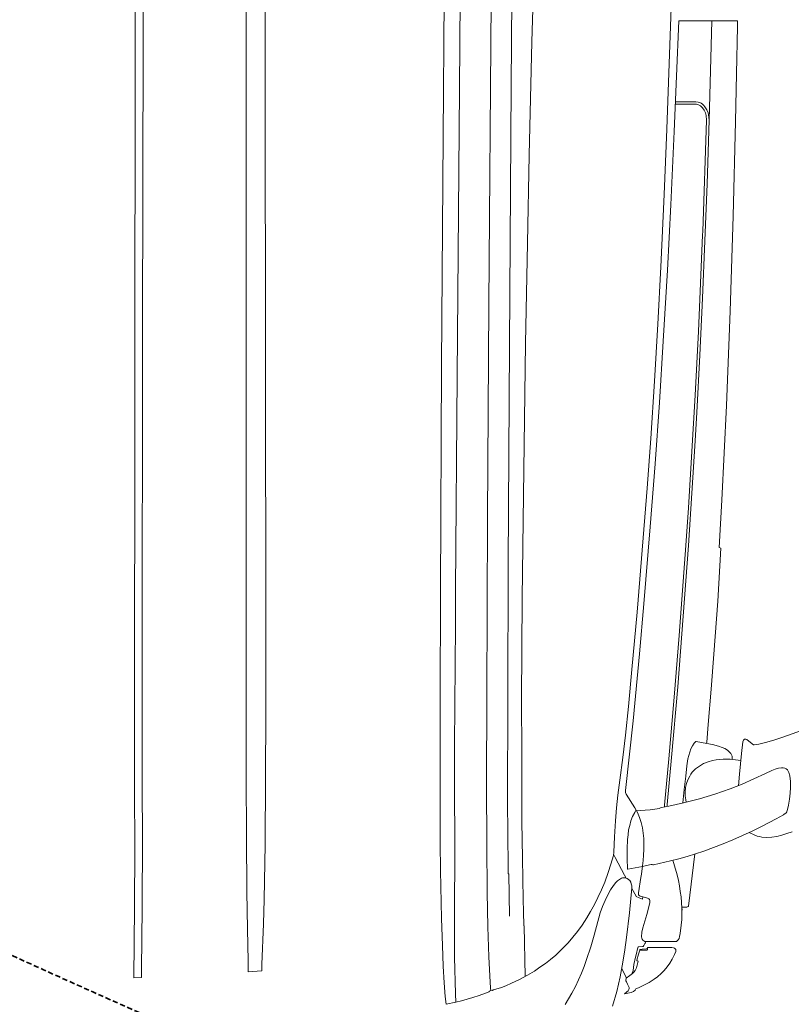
# Model space of a CAD drawing. Header units: millimetres. Extents: x 2204655785 to 2205143108, y 485765510 to 486291538.
# Tile 80 of 156: x 2204986700 to 2204987634, y 486155301 to 486156492. Entities that reach past the tile are written whole.
import ezdxf
from ezdxf.enums import TextEntityAlignment as Align
from ezdxf.lldxf.tags import DXFTag

# ---------------------------------------------------------------- set-up
doc = ezdxf.new("R2010")
doc.units = ezdxf.units.MM
doc.linetypes.add('DASHED2', pattern=[9.525, 6.35, -3.175])
for name, color, linetype in [('206ППР Панелевоз', 7, 'Continuous'), ('ППР_Автокран СКАТ-40', 7, 'Continuous'), ('ППР_Автокран_Опасная зона', 1, 'Continuous'), ('ППР_Автокран_Стрела', 7, 'Continuous'), ('ППР_Автокран_Стрела_15м', 7, 'Continuous'), ('ППР_Опасная зона от крана', 1, 'Continuous'), ('ППР_Разрез', 5, 'Continuous'), ('ППР_СКЛАД №2', 7, 'Continuous'), ('ППР_Стрела', 7, 'Continuous')]:
    doc.layers.add(name, color=color, linetype=linetype)
doc.styles.add('ППРк_М1-1', font='GOST_Common Italic.ttf', dxfattribs={"height": 800})
doc.styles.add('ППРк_М1-1кран', font='GOST_Common Italic.ttf', dxfattribs={"width": 0.8, "height": 600})
tags = doc.linetypes.add('опасная зона_Кран', pattern='A,30,-8,4,-8,30,-8,4,-8,30,-8,4,[230,Bbox.shx,S=2.5,R=0,X=0,Y=-10],-6', length=148).pattern_tags.tags
tags[24] = DXFTag(74, 5)

# ---------------------------------------------------------------- blocks, each defined once
blk = doc.blocks.new('*U374')
at = {"layer": 'ППР_Опасная зона от крана', "linetype": 'опасная зона_Кран', "lineweight": 80, "ltscale": 100}
blk.add_arc((29475, 0), 54570, 270, 90, dxfattribs=at)
at = {"style": 'ППРк_М1-1', "width": 0.8}
for tag, p, height, flags in [('ОПАСНАЯ_ЗОНА', (25480.86, 21929.55), 800, 1), ('ОТЛЕТ_ГРУЗА', (25413.72, 20678.22), 800, 1), ('Кол-во_элементов', (2695.66, -1978.25), 1200, 8)]:
    blk.add_attdef(tag, p, '', height=height, dxfattribs=dict(at, flags=flags))
at = {"style": 'ППРк_М1-1', "width": 0.8, "flags": 8}
blk.add_attdef('МАРКА_КРАНА', text='', height=1200, dxfattribs=at).set_placement((8837.5, 818.17), align=Align.CENTER)
blk.add_attdef('ВЫСОТА', text='', height=1200, dxfattribs=at).set_placement((9134.89, -8454.02), align=Align.MIDDLE_CENTER)
at = {"layer": 'Defpoints', "style": 'ППРк_М1-1', "width": 0.8, "flags": 1}
for tag, p in [('МАКСИМАЛЬНАЯ_ДЛИНА_ГРУЗА', (25470.43, 19233.22)), ('ШИРИНА_ГРУЗА', (25397.01, 17803.51))]:
    blk.add_attdef(tag, p, '', height=800, dxfattribs=at)
at = {"layer": 'ППР_Разрез', "style": 'ППРк_М1-1кран', "width": 0.8, "flags": 8}
for tag, p in [('РАЗРЕЗ2', (-1027.85, 55181.17)), ('РАЗРЕЗ', (-1731.87, -54129.29))]:
    blk.add_attdef(tag, p, '', height=800, dxfattribs=at)
at = {"layer": 'ППР_Стрела', "style": 'ППРк_М1-1кран', "width": 0.8, "flags": 8}
for tag, p in [('ВЫСОТА_КРЮКА_ГОРИЗ', (-22781.64, 24557.61)), ('ВЫСОТА_КРЮКА_НАКЛ', (-23522.06, 23711.4)), ('ГАБАРИТ_СТРЕЛЫ', (-25019.84, 21408.72)), ('ВЫЛЕТ', (-19745.38, 16966.54))]:
    blk.add_attdef(tag, p, '', height=800, rotation=317, dxfattribs=at)
blk = doc.blocks.new('*U778')
at = {"layer": 'ППР_Автокран_Опасная зона', "color": 1, "linetype": 'опасная зона_Кран', "lineweight": 80, "ltscale": 100}
blk.add_arc((-3.65, 4.56), 29000, 319.788537, 219.788112, dxfattribs=at)
at = {"layer": 'ППР_Автокран_Стрела', "lineweight": 50}
blk.add_arc((-3.65, 4.56), 18000, 319.786841, 219.78643, dxfattribs=at)
at = {"layer": 'ППР_Автокран_Стрела_15м', "linetype": 'DASHED2', "lineweight": 35}
blk.add_arc((0.22, 1.42), 15000, 319.786203, 219.767437, dxfattribs=at)
blk = doc.blocks.new('*U789')
at = {"layer": '206ППР Панелевоз', "lineweight": 5}
for p, q in [((1736.8, 2784.5), (1726.6, 2812.9)), ((1773.9, 2785.2), (1774.2, 2787.2)), ((1774.2, 2787.2), (1774.9, 2788.8)), ((1774.9, 2788.8), (1776.2, 2790.1)), ((1776.2, 2790.1), (1777.7, 2791.1)), ((1777.7, 2791.1), (1779.5, 2792)), ((1779.5, 2792), (1783.3, 2792.9)), ((1783.3, 2792.9), (1790.3, 2793.7)), ((1790.3, 2793.7), (1797.5, 2793.9)), ((1797.5, 2793.9), (1804.6, 2793.6)), ((1804.6, 2793.6), (1811.8, 2792.8)), ((1811.8, 2792.8), (1818.8, 2791.6)), ((1818.8, 2791.6), (1825.8, 2789.9)), ((1825.4, 2790), (1827, 2789.6)), ((1827, 2789.6), (1828, 2788.7)), ((1828, 2788.7), (1830, 2785.8)), ((1830, 2785.8), (1830.4, 2785.3)), ((1851.2, 2795.8), (1853.3, 2789.6)), ((1853.3, 2789.6), (1855.2, 2783.4)), ((1740, 2775), (1736.8, 2784.5)), ((1742.7, 2765.3), (1740, 2775)), ((1773.8, 2783.2), (1773.9, 2785.2)), ((1774.3, 2779.3), (1773.8, 2783.2)), ((1775.5, 2775.3), (1774.3, 2779.3)), ((1777.2, 2771.4), (1775.5, 2775.3)), ((1830.4, 2785.3), (1835.4, 2776.6)), ((1835.4, 2776.6), (1844.6, 2758.8)), ((1855.2, 2783.4), (1856.6, 2777.3)), ((1856.6, 2777.3), (1857.6, 2771.2)), ((1745, 2755.6), (1742.7, 2765.3)), ((1780.8, 2763.8), (1777.2, 2771.4)), ((1793.5, 2735.4), (1780.8, 2763.8)), ((1857.9, 2765.2), (1857.5, 2759.3)), ((1857.6, 2771.2), (1857.9, 2765.2)), ((1745.9, 2749.8), (1745, 2755.6)), ((1745.8, 2749), (1745.9, 2749.8)), ((1745.9, 2749.8), (1745.9, 2749.8)), ((1844.6, 2758.8), (1850.2, 2747.5)), ((1855.2, 2750.8), (1851.8, 2743.9)), ((1856.2, 2753.6), (1855.2, 2750.8)), ((1856.9, 2756.4), (1856.2, 2753.6)), ((1857.5, 2759.3), (1856.9, 2756.4)), ((1739.1, 2739.7), (1739.7, 2740.9)), ((1739.2, 2738.2), (1739.1, 2739.7)), ((1739.4, 2737.9), (1739.2, 2738.2)), ((1740.2, 2737), (1739.4, 2737.9)), ((1739.7, 2740.9), (1740, 2741.3)), ((1740, 2741.3), (1745.8, 2749)), ((1745.8, 2749), (1745.8, 2749)), ((1850.2, 2747.5), (1855.6, 2736)), ((870.5, 2658.8), (870.5, 2729.8)), ((870.5, 2729.8), (877.5, 2729.6)), ((877.5, 2729.6), (934.9, 2728.7)), ((934.9, 2728.7), (992.3, 2727.5)), ((992.3, 2727.5), (1107, 2724.5)), ((1741, 2736.6), (1740.2, 2737)), ((1742.5, 2736.4), (1741, 2736.6)), ((1756.4, 2734.7), (1742.5, 2736.4)), ((1781.4, 2732), (1756.4, 2734.7)), ((1764.8, 2733.7), (1763.5, 2720.9)), ((1795.5, 2730.8), (1781.4, 2732)), ((1799.3, 2720.9), (1793.5, 2735.4)), ((1855.6, 2736), (1860.7, 2724.3)), ((1107, 2724.5), (1221.5, 2720.7)), ((1221.5, 2720.7), (1335.9, 2716.3)), ((1335.9, 2716.3), (1393, 2713.7)), ((1749, 2711.1), (1750.5, 2714.4)), ((1750.5, 2714.4), (1752.5, 2717.6)), ((1752.5, 2717.6), (1755.1, 2720.4)), ((1755.1, 2720.4), (1756.5, 2721.6)), ((1756.5, 2721.6), (1758, 2722.5)), ((1758, 2722.5), (1759.5, 2723.2)), ((1759.5, 2723.2), (1761.2, 2723.5)), ((1761.2, 2723.5), (1763.7, 2723.5)), ((1763.5, 2720.9), (1763.3, 2716.6)), ((1763.3, 2716.6), (1763.3, 2712.3)), ((1805.6, 2702.4), (1799.3, 2720.9)), ((1860.7, 2724.3), (1865.5, 2712.6)), ((1393, 2713.7), (1450.2, 2710.8)), ((1450.2, 2710.8), (1507.3, 2707.6)), ((1507.3, 2707.6), (1508.3, 2709.7)), ((1508.3, 2709.7), (1572.2, 2705.8)), ((1572.2, 2705.8), (1636.2, 2701.3)), ((1745.6, 2699.6), (1747.4, 2706.6)), ((1747.4, 2706.6), (1749, 2711.1)), ((1763.3, 2712.3), (1763.6, 2708)), ((1763.6, 2708), (1764.2, 2703.8)), ((1764.2, 2703.8), (1764.9, 2699.6)), ((1811.2, 2683.6), (1805.6, 2702.4)), ((1865.5, 2712.6), (1870.1, 2700.8)), ((870.5, 2698.6), (990.8, 2695.3)), ((973, 2688.9), (974.6, 2690.3)), ((974.6, 2690.3), (978.2, 2692.7)), ((978.2, 2692.7), (982.1, 2694.3)), ((978.8, 2689.5), (981.9, 2691)), ((981.9, 2691), (985.3, 2691.9)), ((982.1, 2694.3), (984, 2694.8)), ((984, 2694.8), (990.8, 2695.3)), ((985.3, 2691.9), (990.9, 2692.1)), ((990.8, 2695.3), (1067.7, 2693)), ((990.9, 2692.1), (1125.2, 2687.7)), ((1067.7, 2693), (1136.8, 2690.4)), ((1136.8, 2690.4), (1205.9, 2687.5)), ((1636.2, 2701.3), (1678.8, 2698)), ((1678.8, 2698), (1721.3, 2694.4)), ((1721.3, 2694.4), (1742.6, 2692.5)), ((1742.1, 2679.6), (1744.2, 2692.5)), ((1742.6, 2692.5), (1744.1, 2692.3)), ((1744.2, 2692.5), (1745.6, 2699.6)), ((1764.9, 2699.6), (1766.5, 2694.2)), ((1766.5, 2694.2), (1768.7, 2688.8)), ((1870.1, 2700.8), (1874.4, 2688.9)), ((968.5, 2679.4), (968.9, 2682.1)), ((968.5, 2654.8), (968.5, 2679.4)), ((968.9, 2682.1), (969.5, 2684)), ((969.5, 2684), (970.4, 2685.7)), ((970.4, 2685.7), (971.6, 2687.4)), ((971.6, 2687.4), (973, 2688.9)), ((971.6, 2680.1), (972, 2681.8)), ((971.6, 2654.7), (971.6, 2680.1)), ((972, 2681.8), (972.6, 2683.4)), ((972.6, 2683.4), (973.6, 2684.9)), ((973.6, 2684.9), (976, 2687.4)), ((976, 2687.4), (978.8, 2689.5)), ((1125.2, 2687.7), (1129.5, 2687.5)), ((1129.5, 2687.5), (1246.1, 2682.4)), ((1205.9, 2687.5), (1275, 2684.2)), ((1246.1, 2682.4), (1323.3, 2678.5)), ((1275, 2684.2), (1344, 2680.5)), ((1323.3, 2678.5), (1391.4, 2674.6)), ((1344, 2680.5), (1378.6, 2678.5)), ((1378.6, 2678.5), (1378.6, 2678.5)), ((1378.6, 2678.5), (1505.1, 2670.4)), ((1742.1, 2679.4), (1742.1, 2679.6)), ((1742.7, 2678.5), (1742.1, 2679.4)), ((1743.8, 2677.4), (1742.7, 2678.5)), ((1768.7, 2688.8), (1771.6, 2683.8)), ((1771.6, 2683.8), (1775.1, 2679.1)), ((1775.1, 2679.1), (1777, 2677)), ((1816, 2664.6), (1811.2, 2683.6)), ((1874.4, 2688.9), (1877.7, 2678.9)), ((1877.7, 2678.9), (1880.8, 2668.9)), ((1391.4, 2674.6), (1459.5, 2670.3)), ((1459.5, 2670.3), (1504.9, 2667.3)), ((1504.9, 2667.3), (1613.9, 2659.2)), ((1505.1, 2670.4), (1590.6, 2664.2)), ((1747.3, 2675.2), (1743.8, 2677.4)), ((1751, 2673.4), (1747.3, 2675.2)), ((1754.8, 2671.9), (1751, 2673.4)), ((1758.8, 2670.7), (1754.8, 2671.9)), ((1762.9, 2669.8), (1758.8, 2670.7)), ((1771.3, 2668.5), (1762.9, 2669.8)), ((1784, 2667.2), (1771.3, 2668.5)), ((1777, 2677), (1779.1, 2675.1)), ((1779.1, 2675.1), (1781.3, 2673.4)), ((1781.3, 2673.4), (1783.7, 2671.9)), ((1783.7, 2671.9), (1788.1, 2669.7)), ((1799.9, 2665.3), (1784, 2667.2)), ((1788.1, 2669.7), (1792.7, 2668.1)), ((1792.7, 2668.1), (1797.6, 2667)), ((1797.6, 2667), (1802.6, 2666.5)), ((1802.6, 2666.5), (1807.5, 2666.5)), ((1807.5, 2666.5), (1812.4, 2667.1)), ((1812.4, 2667.1), (1815.1, 2667.7)), ((1877.9, 2678.2), (1941, 2670.4)), ((1880.8, 2668.9), (1883.6, 2658.8)), ((1941, 2670.4), (1941.5, 2670)), ((1941.5, 2670), (1942.1, 2668.6)), ((1942.1, 2668.6), (1942.2, 2662.6)), ((1004.6, 2653.3), (870.5, 2658.8)), ((1590.6, 2664.2), (1676, 2657.4)), ((1613.9, 2659.2), (1688.5, 2653.2)), ((1676, 2657.4), (1761.4, 2650)), ((1816.1, 2663.5), (1799.9, 2665.3)), ((1799.9, 2665.3), (1799.9, 2665.3)), ((1820.2, 2646.7), (1816, 2664.6)), ((1883.6, 2658.8), (1886.3, 2648.6)), ((1892.2, 2653.7), (1903.2, 2656.7)), ((1903.2, 2656.7), (1909.8, 2658.2)), ((1909.8, 2658.2), (1916.5, 2659.6)), ((1916.5, 2659.6), (1923.2, 2660.6)), ((1923.2, 2660.6), (1929.9, 2661.5)), ((1929.9, 2661.5), (1936.7, 2662.1)), ((1936.7, 2662.1), (1943.5, 2662.4)), ((1942.2, 2662.6), (1945.8, 2662.7)), ((1943.5, 2662.4), (1950.3, 2662.5)), ((1950.3, 2662.5), (1957, 2662.3)), ((1957, 2662.3), (1963.8, 2661.8)), ((1963.8, 2661.8), (1974.1, 2660.5)), ((1974.1, 2660.5), (1977.6, 2659.8)), ((1977.6, 2659.8), (1980.2, 2659)), ((1980.2, 2659), (1981.7, 2658.1)), ((1981.7, 2658.1), (1983.4, 2656.5)), ((1983.4, 2656.5), (1983.8, 2655.8)), ((1983.8, 2655.8), (1983.8, 2655.6)), ((1983.8, 2655.6), (1983.8, 2619.5)), ((1992.5, 2654.4), (1993.5, 2655)), ((1993.5, 2655), (1994.7, 2655.2)), ((1994.7, 2655.2), (1995.8, 2655.2)), ((1995.8, 2655.2), (1999.5, 2653.7)), ((806.7, 2651), (1001.5, 2644.2)), ((1001.5, 2644.2), (1080.8, 2641.1)), ((1093.2, 2649.1), (1004.6, 2653.3)), ((1172, 2645), (1093.2, 2649.1)), ((1258.1, 2640), (1172, 2645)), ((1688.5, 2653.2), (1763, 2646.7)), ((1761.4, 2650), (1818.3, 2644.8)), ((1763, 2646.7), (1818.8, 2641.5)), ((1818.3, 2644.8), (1818.3, 2644.8)), ((1818.3, 2644.8), (1820.6, 2644.6)), ((1821.9, 2637.7), (1820.2, 2646.7)), ((1885.5, 2651.7), (1892.2, 2653.7)), ((1886.3, 2648.6), (1890.9, 2628.2)), ((1990.8, 2638), (1991, 2650.5)), ((1991, 2650.5), (1991.2, 2652.5)), ((1991.2, 2652.5), (1991.7, 2653.6)), ((1991.7, 2653.6), (1992.5, 2654.4)), ((1999.5, 2653.7), (2005, 2650.9)), ((2005, 2650.9), (2010.1, 2647.8)), ((2010.1, 2647.8), (2014.5, 2644.6)), ((2014.5, 2644.6), (2018.6, 2641.1)), ((1080.8, 2641.1), (1168.2, 2637.2)), ((1168.2, 2637.2), (1237.4, 2633.5)), ((1237.4, 2633.5), (1306.5, 2629.5)), ((1332.1, 2635.3), (1258.1, 2640)), ((1406.1, 2630), (1332.1, 2635.3)), ((1818.8, 2641.5), (1818.8, 2641.5)), ((1818.8, 2641.5), (1821.2, 2641.3)), ((1822.1, 2636.5), (1821.9, 2637.7)), ((1822.5, 2635.9), (1822.1, 2636.5)), ((1822.9, 2634.9), (1822.5, 2635.9)), ((1823.3, 2632.4), (1822.9, 2634.9)), ((1824.4, 2624.3), (1823.3, 2632.4)), ((1990.8, 2622), (1990.8, 2638)), ((2018.6, 2641.1), (2022.5, 2637.3)), ((2022.5, 2637.3), (2026.3, 2633)), ((2026.3, 2633), (2029.4, 2628.8)), ((1306.5, 2629.5), (1375.5, 2624.9)), ((1375.5, 2624.9), (1435.6, 2620.5)), ((1482.6, 2624.2), (1406.1, 2630)), ((1435.6, 2620.5), (1495.7, 2615.8)), ((1575.7, 2616.5), (1482.6, 2624.2)), ((1825.7, 2606.5), (1824.4, 2624.3)), ((1891.2, 2627.2), (1890.8, 2626.7)), ((1890.8, 2626.7), (1890.8, 2625.3)), ((1890.8, 2625.3), (1891.2, 2623.2)), ((1890.9, 2628.2), (1891.2, 2627.2)), ((1891.2, 2623.2), (1893.2, 2614.7)), ((1931.4, 2620.9), (1929.4, 2614)), ((1932.2, 2622.5), (1931.4, 2620.9)), ((1933, 2623.4), (1932.2, 2622.5)), ((1933.9, 2623.8), (1933, 2623.4)), ((1935.2, 2623.9), (1933.9, 2623.8)), ((1937, 2623.6), (1935.2, 2623.9)), ((1950.9, 2620.2), (1937, 2623.6)), ((1967.1, 2615.3), (1950.9, 2620.2)), ((1983.8, 2619.5), (1983.6, 2617.8)), ((1985.5, 2618.6), (1983.8, 2618.9)), ((1990.8, 2621.1), (1990.8, 2622)), ((1991, 2620.8), (1990.8, 2621.1)), ((1993.4, 2620.8), (1991, 2620.8)), ((1992.3, 2620.8), (1992.4, 2619.1)), ((1992.4, 2619.1), (1992.4, 2619.1)), ((1992.4, 2619.1), (1992.9, 2614.5)), ((1994, 2620.6), (1993.4, 2620.8)), ((1994.3, 2619.9), (1994, 2620.6)), ((1994.4, 2611.6), (1994.3, 2619.9)), ((2029.4, 2628.8), (2033.1, 2623.1)), ((2033.1, 2623.1), (2036.2, 2617.4)), ((1495.7, 2615.8), (1585.6, 2608.3)), ((1635.8, 2611.1), (1575.7, 2616.5)), ((1585.6, 2608.3), (1654.7, 2602.1)), ((1717, 2603.4), (1635.8, 2611.1)), ((1827.9, 2608.7), (1822.3, 2605.6)), ((1833.8, 2611.2), (1827.9, 2608.7)), ((1839.9, 2613.2), (1833.8, 2611.2)), ((1846.2, 2614.7), (1839.9, 2613.2)), ((1852.7, 2615.7), (1846.2, 2614.7)), ((1859.3, 2616.4), (1852.7, 2615.7)), ((1866, 2616.6), (1859.3, 2616.4)), ((1872.6, 2616.6), (1866, 2616.6)), ((1879.3, 2616.2), (1872.6, 2616.6)), ((1885.8, 2615.7), (1879.3, 2616.2)), ((1892.3, 2614.9), (1885.8, 2615.7)), ((1902.3, 2613.5), (1892.3, 2614.9)), ((1893.2, 2614.7), (1894.8, 2606.1)), ((1906.4, 2612.8), (1902.3, 2613.5)), ((1902.3, 2613.5), (1902.3, 2613.5)), ((1902.3, 2613.5), (1902.3, 2613.5)), ((1924.8, 2609.8), (1906.4, 2612.8)), ((1919.5, 2601.9), (1929, 2607.1)), ((1925.9, 2609.8), (1924.8, 2609.8)), ((1927.2, 2610.1), (1925.9, 2609.8)), ((1928.2, 2610.9), (1927.2, 2610.1)), ((1928.8, 2611.9), (1928.2, 2610.9)), ((1929.4, 2614), (1928.8, 2611.9)), ((1929, 2607.1), (1929.4, 2607.3)), ((1929.4, 2607.3), (1931.1, 2610.9)), ((1932.7, 2614.8), (1929.7, 2615.2)), ((1931.1, 2610.9), (1932.7, 2614.8)), ((1972.5, 2614.2), (1967.1, 2615.3)), ((1978, 2613.7), (1972.5, 2614.2)), ((1979.6, 2613.9), (1978, 2613.7)), ((1981.1, 2614.4), (1979.6, 2613.9)), ((1982.3, 2615.2), (1981.1, 2614.4)), ((1983.1, 2616.4), (1982.3, 2615.2)), ((1983.6, 2617.8), (1983.1, 2616.4)), ((1986.3, 2617.8), (1985.5, 2618.6)), ((1988.7, 2616.4), (1986.3, 2617.8)), ((1989.6, 2615.7), (1988.7, 2616.4)), ((1989.8, 2614.8), (1989.6, 2615.7)), ((1990.1, 2610.3), (1989.8, 2614.8)), ((1990.3, 2609.7), (1990.1, 2610.4)), ((1990.1, 2610.4), (1990.1, 2610.3)), ((1991, 2609.3), (1990.3, 2609.7)), ((1999.8, 2607.2), (1991, 2609.3)), ((1991, 2609.3), (1991, 2609.3)), ((1992.9, 2614.5), (1993.3, 2612.6)), ((1993.3, 2612.6), (1993.6, 2611.9)), ((1993.6, 2611.9), (1994, 2611.7)), ((1994, 2611.7), (1994, 2611.7)), ((1994, 2611.7), (1994.3, 2611.7)), ((1994.3, 2611.7), (1994.4, 2611.6)), ((1997.9, 2610.4), (1994.3, 2611.7)), ((1999, 2610), (1997.9, 2610.4)), ((2006.1, 2607.9), (1999, 2610)), ((2002.5, 2606.4), (1999.8, 2607.2)), ((2006.8, 2607.9), (2006.1, 2607.9)), ((2007.2, 2608.2), (2006.8, 2607.9)), ((2007.6, 2609.5), (2007.2, 2608.2)), ((2012.4, 2608.4), (2007.6, 2609.5)), ((2015.6, 2607.4), (2012.4, 2608.4)), ((2018.6, 2606), (2015.6, 2607.4)), ((2036.2, 2617.4), (2039.7, 2610)), ((2039.7, 2610), (2041.1, 2606.7)), ((1654.7, 2602.1), (1699.7, 2597.8)), ((1699.7, 2597.8), (1734.2, 2594.2)), ((1801.2, 2594.1), (1717, 2603.4)), ((1805.6, 2595.1), (1803.6, 2594.4)), ((1822.3, 2605.6), (1805.6, 2595.1)), ((1805.6, 2595.1), (1805.6, 2595.1)), ((1822.3, 2605.6), (1822.3, 2605.6)), ((1827.7, 2605.4), (1825.7, 2606.5)), ((1825.7, 2606.5), (1825.7, 2606.5)), ((1832.7, 2602.9), (1827.7, 2605.4)), ((1838, 2600.9), (1832.7, 2602.9)), ((1843.4, 2599.4), (1838, 2600.9)), ((1848.9, 2598.1), (1843.4, 2599.4)), ((1854.6, 2597.3), (1848.9, 2598.1)), ((1860.3, 2596.7), (1854.6, 2597.3)), ((1871.9, 2596.2), (1860.3, 2596.7)), ((1883.5, 2596.3), (1871.9, 2596.2)), ((1896.1, 2596.8), (1883.5, 2596.3)), ((1894.8, 2606.1), (1896.3, 2597)), ((1896.3, 2597), (1896.1, 2596.8)), ((1907.2, 2595.1), (1903.5, 2593.1)), ((1907.6, 2596.2), (1906.9, 2593.9)), ((1908.8, 2598.1), (1907.6, 2596.2)), ((1910.1, 2599.5), (1908.8, 2598.1)), ((1911.9, 2600.6), (1910.1, 2599.5)), ((1914.2, 2601.3), (1911.9, 2600.6)), ((1916.6, 2601.8), (1914.2, 2601.3)), ((1919, 2601.9), (1916.6, 2601.8)), ((1948.9, 2599), (1919, 2601.9)), ((1978.8, 2595.6), (1948.9, 2599)), ((1993.7, 2593.5), (1978.8, 2595.6)), ((2011.5, 2604.4), (2002.5, 2606.4)), ((2015.3, 2603.9), (2011.5, 2604.4)), ((2018.8, 2603.6), (2015.3, 2603.9)), ((2027.8, 2595.5), (2016.7, 2589.7)), ((2020.9, 2604.5), (2018.6, 2606)), ((2023.1, 2602.1), (2018.8, 2603.6)), ((2022.5, 2602.9), (2020.9, 2604.5)), ((2025, 2599.7), (2022.5, 2602.9)), ((2028, 2595.2), (2025, 2599.7)), ((2028.7, 2595), (2028, 2595.2)), ((2032.6, 2595.4), (2031.2, 2594.8)), ((2035.2, 2596.7), (2032.6, 2595.4)), ((2039.2, 2598.6), (2035.2, 2596.7)), ((2040.5, 2598.7), (2039.2, 2598.6)), ((2041.9, 2598.2), (2040.5, 2598.7)), ((2041.1, 2606.7), (2042.6, 2606)), ((2043.2, 2597.4), (2041.9, 2598.2)), ((2042.6, 2606), (2044.3, 2604)), ((2044.6, 2596), (2043.2, 2597.4)), ((2044.3, 2604), (2045.2, 2601.1)), ((2046.9, 2593), (2044.6, 2596)), ((2045.2, 2601.1), (2046.9, 2593)), ((1734.2, 2594.2), (1761.3, 2591)), ((1761.3, 2591), (1788.7, 2587.4)), ((1788.7, 2587.4), (1806.9, 2584.8)), ((1803.6, 2594.4), (1801.2, 2594.1)), ((1806.9, 2584.8), (1806.9, 2585.1)), ((1806.9, 2585.1), (1822.3, 2583.3)), ((1822.3, 2583.3), (1837.7, 2582)), ((1903.5, 2593.1), (1882.1, 2581.7)), ((1906.9, 2593.9), (1906.6, 2591.7)), ((1906.6, 2591.7), (1906.6, 2590.8)), ((1906.6, 2590.8), (1907.2, 2589.6)), ((1907.2, 2589.6), (1910.4, 2584.7)), ((1910.4, 2584.7), (1912.5, 2582.4)), ((2008.6, 2591.1), (1993.7, 2593.5)), ((2026.5, 2587.7), (2008.6, 2591.1)), ((2044.3, 2583.6), (2026.5, 2587.7)), ((2029.9, 2594.7), (2028.7, 2595)), ((2031.2, 2594.8), (2029.9, 2594.7)), ((2061.9, 2578.7), (2044.3, 2583.6)), ((1837.7, 2582), (1857.3, 2580.8)), ((1857.3, 2580.8), (1875.9, 2580)), ((1875.9, 2580), (1879.7, 2579.7)), ((1882.1, 2581.7), (1878.3, 2579.7)), ((1879.7, 2579.7), (1890.1, 2576.7)), ((1890.1, 2576.7), (1900.5, 2573.3)), ((1900.5, 2573.3), (1911.9, 2569.1)), ((1912.5, 2582.4), (1916.2, 2579.6)), ((1916.2, 2579.6), (1921.4, 2576.3)), ((1921.4, 2576.3), (1927.3, 2573)), ((1927.3, 2573), (1934.2, 2569.6)), ((1911.9, 2569.1), (1921.2, 2565.3)), ((1921.2, 2565.3), (1930.7, 2561)), ((1930.7, 2561), (1939.1, 2556.8)), ((1934.2, 2569.6), (1941.6, 2566.3)), ((1941.6, 2566.3), (1949.1, 2563.6)), ((1949.1, 2563.6), (1976.1, 2556.3)), ((1939.1, 2556.8), (1947.5, 2552.1)), ((1947.5, 2552.1), (1955.2, 2547.5)), ((1955.2, 2547.5), (1964, 2541.7)), ((1976.1, 2556.3), (1990.2, 2552.2)), ((1990.2, 2552.2), (2005.6, 2547.2)), ((1964, 2541.7), (1971.7, 2536)), ((1971.7, 2536), (1978.4, 2530.6)), ((2005.6, 2547.2), (2013.9, 2544.2)), ((2013.9, 2544.2), (2022.1, 2540.9)), ((2022.1, 2540.9), (2030.2, 2537.4)), ((2030.2, 2537.4), (2038.2, 2533.6)), ((1978.4, 2530.6), (1985.2, 2524.8)), ((1985.2, 2524.8), (1988.9, 2521.3)), ((2038.2, 2533.6), (2046.1, 2529.5)), ((2046.1, 2529.5), (2053, 2525.5)), ((2053, 2525.5), (2059.8, 2521.1)), ((1988.9, 2521.3), (1989, 2521.4)), ((1989, 2521.4), (1994.7, 2515.7)), ((1994.7, 2515.7), (2000.1, 2509.8)), ((2000.1, 2509.8), (2005.3, 2503.6)), ((2005.3, 2503.6), (2010.3, 2497.3)), ((2010.3, 2497.3), (2014.9, 2490.8)), ((2014.9, 2490.8), (2019.4, 2484.1)), ((774.1, 2484.2), (896.2, 2481)), ((896.2, 2481), (1033.1, 2477.8)), ((1033.1, 2477.8), (1139.4, 2475.6)), ((2019.4, 2484.1), (2024.3, 2475.7)), ((1139.4, 2475.6), (1260.7, 2473.4)), ((1260.7, 2473.4), (1444.2, 2470.7)), ((1444.2, 2470.7), (1568.5, 2469.2)), ((1568.5, 2469.2), (1630.4, 2468.7)), ((1630.4, 2468.7), (1691.9, 2468.5)), ((1691.9, 2468.5), (1755.5, 2468.7)), ((1755.5, 2468.7), (1804.5, 2469)), ((1804.5, 2469), (1838.7, 2469)), ((1838.7, 2469), (1882.8, 2469.6)), ((1882.8, 2469.6), (1932.8, 2470.6)), ((1932.8, 2470.6), (1947.5, 2471)), ((1947.5, 2471), (1964.8, 2471.2)), ((1964.6, 2471.6), (2026.1, 2472.7)), ((1964.8, 2471.2), (1964.6, 2471.6)), ((2024.3, 2475.7), (2029.5, 2466.2)), ((2029.5, 2466.2), (2034.2, 2456.3)), ((607.9, 2458.8), (949.1, 2456)), ((949.1, 2456), (1263.3, 2453.9)), ((1263.3, 2453.9), (1527, 2452.4)), ((1527, 2452.4), (1692.4, 2451.8)), ((1854.2, 2451.8), (1893, 2452.2)), ((1893, 2452.2), (1902.1, 2452.4)), ((1901.9, 2453.2), (1953.1, 2454.1)), ((1902.1, 2452.4), (1901.9, 2453.2)), ((2034.2, 2456.3), (2037.3, 2449.3)), ((1692.4, 2451.8), (1813.3, 2451.6)), ((1813.3, 2451.6), (1854.2, 2451.8)), ((2037.3, 2449.3), (2037.3, 2449.3)), ((2037.3, 2449.3), (2039.2, 2444.4)), ((2039.2, 2444.4), (2042.3, 2434.7)), ((847.5, 2431.6), (1213.4, 2428.9)), ((1213.4, 2428.9), (1471.7, 2427.4)), ((1966, 2427.7), (2002.2, 2428.9)), ((2002.2, 2428.9), (2025.4, 2430)), ((2025.4, 2430), (2040, 2431)), ((2040, 2431), (2043, 2431.2)), ((2042.3, 2434.7), (2042.8, 2433.4)), ((2042.8, 2433.4), (2042.6, 2432.8)), ((2042.6, 2432.8), (2043, 2431.2)), ((2042.8, 2433.4), (2042.8, 2433.4)), ((2043, 2431.2), (2043, 2431.2)), ((2043, 2431.2), (2043.6, 2429.9)), ((2043.6, 2429.9), (2044, 2429.3)), ((2044, 2429.3), (2044.4, 2429.2)), ((2044.4, 2429.2), (2044.4, 2429.2)), ((2044.4, 2429.2), (2049, 2417.3)), ((1471.7, 2427.4), (1687.4, 2426.5)), ((1687.4, 2426.5), (1794.3, 2426.3)), ((1794.3, 2426.3), (1866.4, 2426.4)), ((1866.4, 2426.4), (1924.5, 2427)), ((1924.5, 2427), (1966, 2427.7)), ((2049, 2417.3), (2051.6, 2409.4)), ((2051.6, 2409.4), (2055.3, 2395.9)), ((953.5, 2393.4), (655.3, 2396.2)), ((1300.4, 2390.5), (953.5, 2393.4)), ((2055.3, 2395.9), (2057, 2389.1)), ((1558.9, 2388.7), (1300.4, 2390.5)), ((1601.5, 2388.5), (1558.9, 2388.7)), ((1558.9, 2388.7), (1558.9, 2388.7)), ((1746.3, 2387.3), (1601.5, 2388.5)), ((1804.1, 2387.2), (1746.3, 2387.3)), ((1860.2, 2387.6), (1804.1, 2387.2)), ((1878, 2387.6), (1860.2, 2387.6)), ((1860.2, 2387.6), (1860.2, 2387.6)), ((1945.6, 2387.2), (1878, 2387.6)), ((1990, 2387.4), (1945.6, 2387.2)), ((2002.5, 2387.5), (1990, 2387.4)), ((1990, 2387.4), (1990, 2387.4)), ((2047.2, 2388.5), (2002.5, 2387.5)), ((2057, 2389.1), (2047.2, 2388.5)), ((2059.6, 2377.3), (2057, 2389.1)), ((703.3, 2376), (1010.9, 2373.6)), ((1010.9, 2373.6), (1286.9, 2371.8)), ((1286.9, 2371.8), (1561.1, 2370.4)), ((1561.1, 2370.4), (1561.1, 2370.4)), ((1561.1, 2370.4), (1693.2, 2370.1)), ((1693.2, 2370.1), (1864.8, 2370)), ((1864.8, 2370), (1897.7, 2370.4)), ((1897.7, 2370.4), (1956.1, 2371.7)), ((1956.1, 2371.7), (1988.7, 2372.7)), ((1988.7, 2372.7), (2013.5, 2373.7)), ((2013.5, 2373.7), (2033.7, 2375)), ((2033.7, 2375), (2050.2, 2376.3)), ((2050.2, 2376.3), (2059.6, 2377.3)), ((951.3, 2158.5), (698.2, 2158.5)), ((1611.5, 2159), (951.3, 2158.5)), ((1706.1, 2159), (1611.5, 2159)), ((1866.6, 2158.4), (1706.1, 2159)), ((1932.8, 2157.3), (1866.6, 2158.4)), ((1962.3, 2156.4), (1932.8, 2157.3)), ((2011.7, 2154.4), (1962.3, 2156.4)), ((2011.7, 2154.2), (2011.7, 2154.4)), ((2019.2, 2154.2), (2011.7, 2154.2)), ((2011.7, 2154.2), (2011.7, 2154.2)), ((2020.3, 2137.9), (2019.2, 2154.2)), ((845.7, 2135.5), (1648.3, 2135.3)), ((1648.3, 2135.3), (1784.3, 2135.5)), ((1784.3, 2135.5), (1856.8, 2135.6)), ((1856.8, 2135.6), (1923.1, 2136.1)), ((1923.1, 2136.1), (1968.7, 2136.8)), ((1968.7, 2136.8), (2007.1, 2137.8)), ((2007.1, 2137.8), (2018.6, 2137.9)), ((2018.6, 2137.9), (2018, 2137.9)), ((2018, 2137.9), (2020.3, 2137.9)), ((2018.6, 2137.9), (2018.6, 2137.9)), ((954.8, 2001.2), (469.2, 2001.3)), ((472.5, 2010.7), (891.8, 2010.7)), ((891.8, 2010.7), (1247.3, 2009.9)), ((1254.4, 2000.7), (954.8, 2001.2)), ((1247.3, 2009.9), (1660.3, 2009.5)), ((1800.5, 2000.2), (1254.4, 2000.7)), ((1660.3, 2009.5), (1691.2, 2009.4)), ((1691.2, 2009.4), (1798, 2009.4)), ((1691.2, 2009.4), (1691.2, 2009.4)), ((1798, 2009.4), (1858.1, 2009.8)), ((1870.6, 2000.6), (1800.5, 2000.2)), ((1858.1, 2009.8), (1943.2, 2009.4)), ((1942.5, 2000.2), (1870.6, 2000.6)), ((2027.5, 1999.3), (1942.5, 2000.2)), ((1943.2, 2009.4), (2017.6, 2008.7)), ((2017.6, 2008.7), (2027.1, 2008.7)), ((2027.1, 2008.7), (2027.5, 1999.3)), ((2027.5, 1999.3), (2027.5, 1999.3))]:
    blk.add_line(p, q, dxfattribs=at)
blk = doc.blocks.new('Бортовой панелевоз')
at = {"layer": 'ППР_СКЛАД №2'}
blk.add_blockref('*U789', (26722.3, 14240.3), dxfattribs=at)

msp = doc.modelspace()

# ---------------------------------------------------------------- block references
msp.add_blockref('*U374', (2204954762.1, 486208475.8))

# ---------------------------------------------------------------- next in the draw order: block references
at = {"layer": 'ППР_Автокран СКАТ-40', "rotation": 180}
msp.add_blockref('*U778', (2204992903.8, 486169018.3), dxfattribs=at)

# ---------------------------------------------------------------- next in the draw order: block references
at = {"layer": 'ППР_Автокран СКАТ-40', "rotation": 270}
msp.add_blockref('*U778', (2204967067.2, 486180827.7), dxfattribs=at)

# ---------------------------------------------------------------- next in the draw order: block references
at = {"rotation": 270}
msp.add_blockref('Бортовой панелевоз', (2204970598.4, 486184083.4), dxfattribs=at)

doc.saveas('drawing.dxf')
